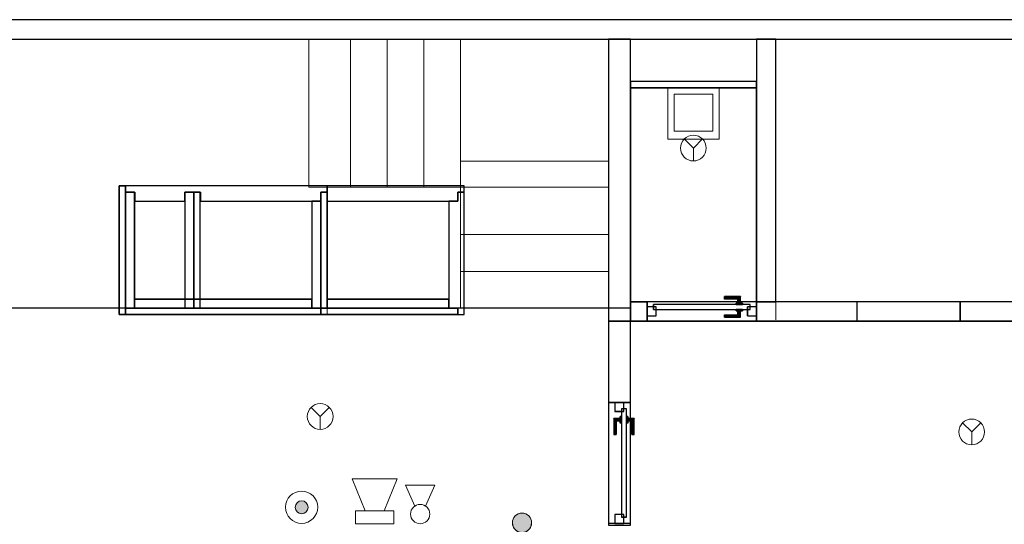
# Model space of a CAD drawing. Header units: metres. Extents: x 391.1 to 427.5, y 12.7 to 28.4.
# Tile 122 of 135: x 411.2 to 418.9, y 24.3 to 28.2. Entities that reach past the tile are written whole.
import ezdxf

# ---------------------------------------------------------------- set-up
doc = ezdxf.new("R2010")
doc.units = ezdxf.units.M
doc.layers.add('01_CARPINTERIA', color=5, linetype='Continuous', lineweight=25, true_color=0x0000ff)
doc.layers.add('01_SUELOS', color=7, linetype='Continuous', lineweight=25, true_color=0x007f00)
for name, color, linetype, lineweight in [('02_MOBILIARIO', 7, 'Continuous', 18), ('A-DETL-____-MBND', 7, 'Continuous', 18), ('A-DETL-GENF-OTLN', 7, 'Continuous', 18), ('A-GENM-____-OTLN', 7, 'Continuous', 18), ('A-WALL-____-MCUT', 7, 'Continuous', 25), ('A-WALL-____-OTLN', 7, 'Continuous', 25), ('S-STRS-____-MCUT', 7, 'Continuous', 18), ('S-STRS-____-OTLN', 7, 'Continuous', 18)]:
    doc.layers.add(name, color=color, linetype=linetype, lineweight=lineweight)

# ---------------------------------------------------------------- blocks, each defined once
blk = doc.blocks.new('Family - Envans P1-154657-04_PCI_P1')
at = {"layer": 'A-WALL-____-MCUT', "color": 253, "true_color": 0xaaaaaa}
for p, q in [((0.13, 0.15), (0, 0.15)), ((0, 0.15), (0, 0)), ((0.13, 0), (0.13, 0.15)), ((1.76, 0.15), (0.98, 0.15)), ((0.98, 0.15), (0.98, 0)), ((1.76, 0), (1.76, 0.15)), ((2.56, 0.15), (2.56, 0)), ((3.66, 0.15), (2.56, 0.15)), ((3.66, 0), (3.66, 0.15)), ((4.46, 0.15), (4.46, 0)), ((5.39, 0.15), (4.46, 0.15)), ((5.39, 0), (5.39, 0.15)), ((0, 0), (0.13, 0)), ((0.98, 0), (1.76, 0)), ((2.56, 0), (3.66, 0)), ((4.46, 0), (5.39, 0))]:
    blk.add_line(p, q, dxfattribs=at)
at = {"layer": 'A-WALL-____-OTLN', "color": 253, "true_color": 0xaaaaaa}
for p, q in [((5.39, 0.15), (0, 0.15)), ((0, 0.15), (0, 0)), ((0.13, 0), (0.13, 0.15)), ((0.98, 0.15), (0.13, 0.15)), ((0.98, 0), (0.98, 0.15)), ((1.76, 0), (1.76, 0.15)), ((2.56, 0.15), (1.76, 0.15)), ((2.56, 0), (2.56, 0.15)), ((3.66, 0), (3.66, 0.15)), ((4.46, 0.15), (3.66, 0.15)), ((4.46, 0), (4.46, 0.15)), ((5.39, 0), (5.39, 0.15)), ((0, 0), (5.39, 0)), ((0.13, 0), (0.98, 0)), ((1.76, 0), (2.56, 0)), ((3.66, 0), (4.46, 0))]:
    blk.add_line(p, q, dxfattribs=at)
at = {"layer": 'A-WALL-____-OTLN', "color": 253, "lineweight": 18, "true_color": 0xaaaaaa}
blk.add_line((0, 0), (5.39, 0), dxfattribs=at)
blk = doc.blocks.new('Family - Vano de puerta P1-154659-04_PCI_P1')
at = {"layer": 'A-GENM-____-OTLN', "color": 253, "true_color": 0xaaaaaa}
for p, q in [((417.707, 26.0395), (417.707, 25.8895)), ((418.507, 26.0395), (417.707, 26.0395)), ((417.707, 26.0395), (417.707, 25.8895)), ((417.707, 26.0395), (418.507, 26.0395)), ((418.507, 25.8895), (418.507, 26.0395)), ((418.507, 26.0395), (418.507, 25.8895)), ((417.707, 25.8895), (418.507, 25.8895)), ((418.507, 25.8895), (417.707, 25.8895))]:
    blk.add_line(p, q, dxfattribs=at)
blk = doc.blocks.new('Family - Vano de puerta P1-154661-04_PCI_P1')
at = {"layer": 'A-GENM-____-OTLN', "color": 253, "true_color": 0xaaaaaa}
for p, q in [((416.077, 26.0395), (416.077, 25.8895)), ((416.927, 26.0395), (416.077, 26.0395)), ((416.077, 26.0395), (416.077, 25.8895)), ((416.077, 26.0395), (416.927, 26.0395)), ((416.927, 25.8895), (416.927, 26.0395)), ((416.927, 26.0395), (416.927, 25.8895)), ((416.077, 25.8895), (416.927, 25.8895)), ((416.927, 25.8895), (416.077, 25.8895))]:
    blk.add_line(p, q, dxfattribs=at)
blk = doc.blocks.new('Family - LONDR55-XX_ZZ-ARQ-CAA-M3D-Londres55-154737-04_PCI_P1')
at = {"layer": '01_CARPINTERIA', "color": 161, "true_color": 0xaaaaff}
for p, q in [((0.8, 0.09), (0.05, 0.09)), ((0.05, 0.09), (0.05, 0.05)), ((0.8, 0.09), (0.05, 0.09)), ((0.05, 0.05), (0.05, 0.09)), ((0.6, 0.1487), (0.6, 0.15)), ((0.6, 0.15), (0.6, 0.1487)), ((0.725, 0.15), (0.6, 0.15)), ((0.6, 0.145), (0.6, 0.1487)), ((0.6, 0.1487), (0.6, 0.145)), ((0.7237, 0.1487), (0.6, 0.1487)), ((0.7237, 0.1487), (0.6, 0.1487)), ((0.6, 0.14), (0.6, 0.145)), ((0.6, 0.145), (0.6, 0.14)), ((0.72, 0.145), (0.6, 0.145)), ((0.72, 0.145), (0.6, 0.145)), ((0.6, 0.135), (0.6, 0.14)), ((0.6, 0.14), (0.6, 0.135)), ((0.6, 0.14), (0.715, 0.14)), ((0.715, 0.14), (0.6, 0.14)), ((0.6, 0.135), (0.6, 0.1313)), ((0.6, 0.1313), (0.6, 0.135)), ((0.71, 0.135), (0.6, 0.135)), ((0.71, 0.135), (0.6, 0.135)), ((0.6, 0.1313), (0.6, 0.13)), ((0.6, 0.13), (0.6, 0.1313)), ((0.7063, 0.1313), (0.6, 0.1313)), ((0.7063, 0.1313), (0.6, 0.1313)), ((0.705, 0.13), (0.6, 0.13)), ((0.74, 0.1), (0.69, 0.1)), ((0.69, 0.1), (0.74, 0.1)), ((0.69, 0.09), (0.69, 0.1)), ((0.69, 0.09), (0.69, 0.1)), ((0.74, 0.09), (0.69, 0.09)), ((0.69, 0.09), (0.74, 0.09)), ((0.705, 0.13), (0.7063, 0.1313)), ((0.7063, 0.1313), (0.705, 0.13)), ((0.705, 0.1), (0.705, 0.13)), ((0.7063, 0.1), (0.705, 0.1)), ((0.705, 0.1), (0.7063, 0.1)), ((0.7063, 0.1313), (0.71, 0.135)), ((0.71, 0.135), (0.7063, 0.1313)), ((0.7063, 0.1), (0.7063, 0.1313)), ((0.7063, 0.1), (0.7063, 0.1313)), ((0.71, 0.1), (0.7063, 0.1)), ((0.7063, 0.1), (0.71, 0.1)), ((0.71, 0.135), (0.715, 0.14)), ((0.715, 0.14), (0.71, 0.135)), ((0.71, 0.1), (0.71, 0.135)), ((0.71, 0.1), (0.71, 0.135)), ((0.715, 0.1), (0.71, 0.1)), ((0.71, 0.1), (0.715, 0.1)), ((0.72, 0.145), (0.715, 0.14)), ((0.715, 0.14), (0.72, 0.145)), ((0.715, 0.14), (0.715, 0.1)), ((0.715, 0.1), (0.715, 0.14)), ((0.72, 0.1), (0.715, 0.1)), ((0.715, 0.1), (0.72, 0.1)), ((0.7237, 0.1487), (0.72, 0.145)), ((0.72, 0.145), (0.7237, 0.1487)), ((0.72, 0.1), (0.72, 0.145)), ((0.72, 0.1), (0.72, 0.145)), ((0.72, 0.1), (0.7237, 0.1)), ((0.7237, 0.1), (0.72, 0.1)), ((0.725, 0.15), (0.7237, 0.1487)), ((0.7237, 0.1487), (0.725, 0.15)), ((0.7237, 0.1), (0.7237, 0.1487)), ((0.7237, 0.1), (0.7237, 0.1487)), ((0.7237, 0.1), (0.725, 0.1)), ((0.725, 0.1), (0.7237, 0.1)), ((0.725, 0.1), (0.725, 0.15)), ((0.74, 0.09), (0.74, 0.1)), ((0.74, 0.1), (0.74, 0.09)), ((0.8, 0.05), (0.8, 0.09)), ((0.8, 0.05), (0.8, 0.09)), ((0.07, 0.07), (0, 0.07)), ((0, 0.07), (0, 0)), ((0.07, 0.07), (0, 0.07)), ((0, 0), (0, 0.07)), ((0, 0), (0.07, 0)), ((0, 0), (0.07, 0)), ((0.05, 0.05), (0.8, 0.05)), ((0.05, 0.05), (0.8, 0.05)), ((0.07, 0), (0.07, 0.07)), ((0.07, 0), (0.07, 0.07)), ((0.6, 0.0087), (0.6, 0.01)), ((0.6, 0.01), (0.6, 0.0087)), ((0.6, 0.01), (0.705, 0.01)), ((0.6, 0.005), (0.6, 0.0087)), ((0.6, 0.0087), (0.6, 0.005)), ((0.6, 0.0087), (0.7063, 0.0087)), ((0.6, 0.0087), (0.7063, 0.0087)), ((0.6, 0), (0.6, 0.005)), ((0.6, 0.005), (0.6, 0)), ((0.6, 0.005), (0.71, 0.005)), ((0.6, 0.005), (0.71, 0.005)), ((0.6, -0.005), (0.6, 0)), ((0.715, 0), (0.6, 0)), ((0.6, 0), (0.715, 0)), ((0.69, 0.05), (0.74, 0.05)), ((0.74, 0.05), (0.69, 0.05)), ((0.69, 0.04), (0.69, 0.05)), ((0.69, 0.04), (0.69, 0.05)), ((0.69, 0.04), (0.74, 0.04)), ((0.74, 0.04), (0.69, 0.04)), ((0.7063, 0.04), (0.705, 0.04)), ((0.705, 0.04), (0.7063, 0.04)), ((0.705, 0.01), (0.705, 0.04)), ((0.7063, 0.0087), (0.705, 0.01)), ((0.705, 0.01), (0.7063, 0.0087)), ((0.71, 0.04), (0.7063, 0.04)), ((0.7063, 0.04), (0.71, 0.04)), ((0.7063, 0.0087), (0.7063, 0.04)), ((0.7063, 0.0087), (0.7063, 0.04)), ((0.71, 0.005), (0.7063, 0.0087)), ((0.7063, 0.0087), (0.71, 0.005)), ((0.71, 0.04), (0.715, 0.04)), ((0.715, 0.04), (0.71, 0.04)), ((0.71, 0.005), (0.71, 0.04)), ((0.71, 0.005), (0.71, 0.04)), ((0.715, 0), (0.71, 0.005)), ((0.71, 0.005), (0.715, 0)), ((0.715, 0.04), (0.72, 0.04)), ((0.72, 0.04), (0.715, 0.04)), ((0.715, 0.04), (0.715, 0)), ((0.715, 0), (0.715, 0.04)), ((0.715, 0), (0.72, -0.005)), ((0.72, 0.04), (0.7237, 0.04)), ((0.7237, 0.04), (0.72, 0.04)), ((0.72, -0.005), (0.72, 0.04)), ((0.72, -0.005), (0.72, 0.04)), ((0.7237, 0.04), (0.725, 0.04)), ((0.725, 0.04), (0.7237, 0.04)), ((0.7237, -0.0087), (0.7237, 0.04)), ((0.7237, -0.0087), (0.7237, 0.04)), ((0.725, -0.01), (0.725, 0.04)), ((0.74, 0.04), (0.74, 0.05)), ((0.74, 0.05), (0.74, 0.04)), ((0.85, 0.07), (0.78, 0.07)), ((0.78, 0.07), (0.78, 0)), ((0.85, 0.07), (0.78, 0.07)), ((0.78, 0), (0.78, 0.07)), ((0.78, 0), (0.85, 0)), ((0.78, 0), (0.85, 0)), ((0.85, 0), (0.85, 0.07)), ((0.85, 0), (0.85, 0.07)), ((0.6, 0), (0.6, -0.005)), ((0.6, -0.005), (0.6, -0.0087)), ((0.6, -0.0087), (0.6, -0.005)), ((0.6, -0.005), (0.72, -0.005)), ((0.6, -0.005), (0.72, -0.005)), ((0.6, -0.0087), (0.6, -0.01)), ((0.6, -0.01), (0.6, -0.0087)), ((0.6, -0.0087), (0.7237, -0.0087)), ((0.6, -0.0087), (0.7237, -0.0087)), ((0.6, -0.01), (0.725, -0.01)), ((0.72, -0.005), (0.715, 0)), ((0.72, -0.005), (0.7237, -0.0087)), ((0.7237, -0.0087), (0.72, -0.005)), ((0.7237, -0.0087), (0.725, -0.01)), ((0.725, -0.01), (0.7237, -0.0087))]:
    blk.add_line(p, q, dxfattribs=at)
blk = doc.blocks.new('Family - Porta P1-154738-04_PCI_P1')
blk.add_blockref('Family - LONDR55-XX_ZZ-ARQ-CAA-M3D-Londres55-154737-04_PCI_P1', (0, 0))
blk = doc.blocks.new('Family - Envans P1-154768-04_PCI_P1')
at = {"layer": 'A-WALL-____-MCUT', "color": 253, "true_color": 0xaaaaaa}
for p, q in [((0.6307, 0.17), (0, 0.17)), ((0, 0.17), (0, 0)), ((0.6307, 0), (0.6307, 0.17)), ((1.5707, 0.17), (1.5707, 0)), ((1.5826, 0.17), (1.5707, 0.17)), ((1.5826, 0), (1.5826, 0.17)), ((0, 0), (0.6307, 0)), ((1.5707, 0), (1.5826, 0))]:
    blk.add_line(p, q, dxfattribs=at)
at = {"layer": 'A-WALL-____-OTLN', "color": 253, "true_color": 0xaaaaaa}
for p, q in [((1.5826, 0.17), (0, 0.17)), ((0, 0.17), (0, 0)), ((1.5707, 0.17), (0.6307, 0.17)), ((0.6307, 0.17), (0.6307, 0)), ((1.5707, 0.17), (1.5707, 0)), ((1.5826, 0), (1.5826, 0.17)), ((0, 0), (1.5826, 0)), ((0.6307, 0), (1.5707, 0))]:
    blk.add_line(p, q, dxfattribs=at)
at = {"layer": 'A-WALL-____-OTLN', "color": 253, "lineweight": 18, "true_color": 0xaaaaaa}
blk.add_line((0, 0), (1.58, 0), dxfattribs=at)
blk = doc.blocks.new('Family - Vano de puerta P1-154770-04_PCI_P1')
at = {"layer": 'A-GENM-____-OTLN', "color": 253, "true_color": 0xaaaaaa}
for p, q in [((415.947, 25.2588), (415.777, 25.2588)), ((415.777, 25.2588), (415.777, 24.3188)), ((415.777, 24.3188), (415.777, 25.2588)), ((415.777, 25.2588), (415.947, 25.2588)), ((415.947, 24.3188), (415.947, 25.2588)), ((415.947, 25.2588), (415.947, 24.3188)), ((415.777, 24.3188), (415.947, 24.3188)), ((415.777, 24.3188), (415.947, 24.3188))]:
    blk.add_line(p, q, dxfattribs=at)
blk = doc.blocks.new('Family - Abocador P1-154891-04_PCI_P1')
at = {"layer": 'A-DETL-____-MBND', "color": 253, "true_color": 0xaaaaaa}
for p, q in [((0, 0.4), (0.4, 0.4)), ((0, 0), (0, 0.4)), ((0, 0.4), (0.4, 0.4)), ((0, 0), (0, 0.4)), ((0.4, 0.4), (0.4, 0)), ((0.4, 0.4), (0.4, 0)), ((0.05, 0.35), (0.05, 0.0629)), ((0.05, 0.0629), (0.05, 0.35)), ((0.35, 0.35), (0.05, 0.35)), ((0.05, 0.35), (0.35, 0.35)), ((0.35, 0.0629), (0.35, 0.35)), ((0.35, 0.0629), (0.35, 0.35)), ((0.4, 0), (0, 0)), ((0.4, 0), (0, 0)), ((0.05, 0.0629), (0.35, 0.0629)), ((0.35, 0.0629), (0.05, 0.0629))]:
    blk.add_line(p, q, dxfattribs=at)
blk = doc.blocks.new('Family - LONDR55-XX_ZZ-ARQ-CAA-M3D-Londres55-154893-04_PCI_P1')
at = {"layer": '01_SUELOS', "color": 9, "true_color": 0xaad4aa}
for p, q in [((11.5104, 1.8145), (6.2404, 1.8177)), ((6.2404, 1.8177), (11.5104, 1.8145)), ((11.5104, 1.715), (11.5104, 1.8145)), ((11.5104, 1.8145), (11.5104, 1.715)), ((17.0704, 1.715), (11.5104, 1.715)), ((11.5104, 1.715), (17.0704, 1.715))]:
    blk.add_line(p, q, dxfattribs=at)
blk = doc.blocks.new('Family - Envans P1-154895-04_PCI_P1')
at = {"layer": 'A-WALL-____-MCUT', "color": 253, "true_color": 0xaaaaaa}
for p, q in [((25.5857, 0.15), (0.0311, 0.15)), ((0, 0), (25.556, 0))]:
    blk.add_line(p, q, dxfattribs=at)
at = {"layer": 'A-WALL-____-OTLN', "color": 253, "true_color": 0xaaaaaa}
for p, q in [((25.5857, 0.15), (0.0311, 0.15)), ((0, 0), (25.556, 0))]:
    blk.add_line(p, q, dxfattribs=at)
at = {"layer": 'A-WALL-____-OTLN', "color": 253, "lineweight": 18, "true_color": 0xaaaaaa}
blk.add_line((0, 0), (25.556, 0), dxfattribs=at)
blk = doc.blocks.new('Family - Envans P1-155037-04_PCI_P1')
at = {"layer": 'A-WALL-____-MCUT', "color": 253, "true_color": 0xaaaaaa}
for p, q in [((0.98, 0.05), (0, 0.05)), ((0, 0.05), (0, 0)), ((0, 0), (0.98, 0)), ((0.98, 0), (0.98, 0.05))]:
    blk.add_line(p, q, dxfattribs=at)
at = {"layer": 'A-WALL-____-OTLN', "color": 253, "true_color": 0xaaaaaa}
for p, q in [((0.98, 0.05), (0, 0.05)), ((0, 0.05), (0, 0)), ((0, 0), (0.98, 0)), ((0.98, 0), (0.98, 0.05))]:
    blk.add_line(p, q, dxfattribs=at)
at = {"layer": 'A-WALL-____-OTLN', "color": 253, "lineweight": 18, "true_color": 0xaaaaaa}
blk.add_line((0, 0), (0.98, 0), dxfattribs=at)
blk = doc.blocks.new('Family - Envans P1-155065-04_PCI_P1')
at = {"layer": 'A-WALL-____-MCUT', "color": 253, "true_color": 0xaaaaaa}
for p, q in [((2.1888, 0.17), (0, 0.17)), ((0, 0.17), (0, 0)), ((2.1888, 0), (2.1888, 0.17)), ((0, 0), (2.1888, 0))]:
    blk.add_line(p, q, dxfattribs=at)
at = {"layer": 'A-WALL-____-OTLN', "color": 253, "true_color": 0xaaaaaa}
for p, q in [((2.1888, 0.17), (0, 0.17)), ((0, 0.17), (0, 0)), ((2.1888, 0), (2.1888, 0.17)), ((0, 0), (2.1888, 0))]:
    blk.add_line(p, q, dxfattribs=at)
at = {"layer": 'A-WALL-____-OTLN', "color": 253, "lineweight": 18, "true_color": 0xaaaaaa}
blk.add_line((0, 0), (2.1888, 0), dxfattribs=at)
blk = doc.blocks.new('Family - LONDR55-XX_ZZ-ARQ-CAA-M3D-Londres55-155067-04_PCI_P1')
at = {"layer": '01_SUELOS', "color": 9, "true_color": 0xaad4aa}
for p, q in [((0, 1.81), (0, 0.15)), ((0, 0.15), (0, 1.81)), ((0.98, 1.81), (0, 1.81)), ((0, 1.81), (0.98, 1.81)), ((0.98, 0), (0.98, 1.81)), ((0.98, 1.81), (0.98, 0)), ((0, 0.15), (0.13, 0.15)), ((0.13, 0.15), (0, 0.15)), ((0.13, 0.15), (0.13, 0)), ((0.13, 0), (0.13, 0.15)), ((0.13, 0), (0.98, 0)), ((0.98, 0), (0.13, 0))]:
    blk.add_line(p, q, dxfattribs=at)
blk = doc.blocks.new('Family - Escala P1-155071-04_PCI_P1')
at = {"layer": 'S-STRS-____-MCUT', "color": 253, "true_color": 0xaaaaaa}
for p, q in [((2.6211, 1.6126), (2.6211, 2.0879)), ((2.6211, 2.0879), (2.8077, 2.0879)), ((2.8077, 2.0879), (2.8382, 2.0879)), ((2.8382, 2.0879), (2.8805, 2.0879)), ((2.8805, 2.0879), (2.9431, 2.0879)), ((2.9431, 2.0879), (2.944, 2.0879)), ((3.229, 2.0879), (2.944, 2.0879)), ((2.944, 2.0879), (2.944, 0.9379)), ((2.944, 2.0879), (2.944, 0.9417)), ((3.229, 0.9379), (3.229, 2.0879)), ((2.6211, 0.9379), (2.6211, 1.6126)), ((2.8077, 0.9379), (2.6211, 0.9379)), ((2.8382, 0.9379), (2.8077, 0.9379)), ((2.8805, 0.9379), (2.8382, 0.9379)), ((2.9431, 0.9379), (2.8805, 0.9379)), ((2.944, 0.9379), (2.9431, 0.9379)), ((2.944, 0.9417), (2.944, 0.9379)), ((2.944, 0.9379), (3.229, 0.9379))]:
    blk.add_line(p, q, dxfattribs=at)
at = {"layer": 'S-STRS-____-OTLN', "color": 253, "true_color": 0xaaaaaa}
for p, q in [((3.7989, 2.0879), (2.6211, 2.0879)), ((2.6211, 1.6126), (2.6211, 2.0879)), ((3.7989, 2.0879), (2.6211, 2.0879)), ((2.8077, 2.0879), (2.6211, 2.0879)), ((2.8382, 2.0879), (2.8077, 2.0879)), ((2.8805, 2.0879), (2.8382, 2.0879)), ((2.9431, 2.0879), (2.8805, 2.0879)), ((2.9431, 2.0879), (2.944, 2.0879)), ((3.229, 2.0879), (2.944, 2.0879)), ((2.944, 2.0879), (2.944, 0.9379)), ((2.944, 2.0879), (2.944, 0.9379)), ((2.944, 0.9417), (2.944, 2.0879)), ((2.944, 2.0879), (3.229, 2.0879)), ((2.944, 2.0879), (2.944, 0.9379)), ((2.944, 2.0879), (3.229, 2.0879)), ((3.514, 2.0879), (3.229, 2.0879)), ((3.229, 2.0879), (3.514, 2.0879)), ((3.229, 2.0879), (3.229, 0.9379)), ((3.229, 0.9379), (3.229, 2.0879)), ((3.229, 0.9379), (3.229, 2.0879)), ((3.229, 0.9379), (3.229, 2.0879)), ((3.514, 2.0879), (3.229, 2.0879)), ((3.229, 0.9379), (3.229, 2.0879)), ((3.229, 2.0879), (3.229, 0.9379)), ((3.229, 2.0879), (3.514, 2.0879)), ((3.229, 2.0879), (3.229, 0.9379)), ((3.514, 0.9379), (3.514, 2.0879)), ((3.514, 2.0879), (3.514, 0.9379)), ((3.799, 2.0879), (3.514, 2.0879)), ((3.514, 2.0879), (3.799, 2.0879)), ((3.514, 2.0879), (3.514, 0.9379)), ((3.514, 0.9379), (3.514, 2.0879)), ((3.514, 2.0879), (3.799, 2.0879)), ((3.514, 0.9379), (3.514, 2.0879)), ((3.514, 0.9379), (3.514, 2.0879)), ((3.514, 2.0879), (3.514, 0.9379)), ((3.514, 2.0879), (3.799, 2.0879)), ((3.514, 2.0879), (3.514, 0.9379)), ((3.7989, 0.9379), (3.7989, 2.0879)), ((3.799, 2.0879), (3.7989, 2.0879)), ((3.7989, 0.9379), (3.7989, 2.0879)), ((3.7989, 2.0879), (3.799, 2.0879)), ((3.799, 0.9379), (3.799, 2.0879)), ((3.799, 2.0879), (3.799, 0.9379)), ((4.9492, 2.0879), (3.799, 2.0879)), ((3.799, 2.0879), (4.9492, 2.0879)), ((3.799, 2.0879), (3.799, 0.9379)), ((3.799, 0.9379), (3.799, 2.0879)), ((4.9492, 2.0879), (3.799, 2.0879)), ((3.799, 2.0879), (4.9492, 2.0879)), ((3.799, 2.0879), (3.799, 0.9379)), ((3.799, 0.9379), (3.799, 2.0879)), ((3.799, 2.0879), (3.799, 0.9379)), ((3.799, 0.9379), (3.799, 2.0879)), ((3.799, 0.9379), (3.799, 2.0879)), ((3.799, 2.0879), (3.799, 0.9379)), ((4.949, 0.9378), (4.9492, 2.0879)), ((4.9492, 2.0879), (4.949, 0.9378)), ((4.949, 0.9378), (4.9492, 2.0879)), ((4.9492, 2.0879), (4.949, 0.9378)), ((2.6211, 1.6126), (2.6211, 0.9379)), ((3.7991, 1.1403), (3.7989, 0.0002)), ((3.799, 0.9379), (3.7991, 1.1403)), ((3.7991, 1.1403), (4.9491, 1.1401)), ((4.9489, 0), (4.9491, 1.1401)), ((4.9491, 1.1401), (4.949, 0.9378)), ((3.7989, 0.9379), (2.6211, 0.9379)), ((3.7989, 0.9379), (2.6211, 0.9379)), ((2.8077, 0.9379), (2.6211, 0.9379)), ((2.8382, 0.9379), (2.8077, 0.9379)), ((2.8382, 0.9379), (2.8805, 0.9379)), ((2.8805, 0.9379), (2.9431, 0.9379)), ((2.9431, 0.9379), (2.944, 0.9379)), ((2.944, 0.9417), (2.944, 0.9379)), ((2.944, 0.9379), (3.229, 0.9379)), ((2.944, 0.9379), (3.229, 0.9379)), ((3.229, 0.9379), (2.944, 0.9379)), ((3.229, 0.9379), (3.514, 0.9379)), ((3.514, 0.9379), (3.229, 0.9379)), ((3.229, 0.9379), (3.514, 0.9379)), ((3.514, 0.9379), (3.229, 0.9379)), ((3.514, 0.9379), (3.799, 0.9379)), ((3.799, 0.9379), (3.514, 0.9379)), ((3.514, 0.9379), (3.799, 0.9379)), ((3.799, 0.9379), (3.514, 0.9379)), ((3.7989, 0.9379), (3.799, 0.9379)), ((3.7989, 0.9379), (3.799, 0.9379)), ((4.949, 0.9378), (3.799, 0.9379)), ((3.799, 0.9379), (4.949, 0.9378)), ((3.799, 0.9379), (3.799, 0.5702)), ((3.799, 0.5702), (3.799, 0.9379)), ((4.949, 0.9378), (3.799, 0.9379)), ((3.799, 0.9379), (3.799, 0.5702)), ((3.799, 0.9379), (4.949, 0.9378)), ((3.799, 0.9379), (4.949, 0.9378)), ((4.949, 0.9378), (3.799, 0.9379)), ((3.799, 0.9379), (4.949, 0.9378)), ((4.949, 0.9378), (3.799, 0.9379)), ((4.949, 0.57), (4.949, 0.9378)), ((4.949, 0.9378), (4.949, 0.57)), ((4.949, 0.57), (4.949, 0.9378)), ((4.949, 0.57), (3.799, 0.5702)), ((3.799, 0.5702), (4.949, 0.57)), ((3.799, 0.5702), (3.799, 0.2852)), ((3.799, 0.2852), (3.799, 0.5702)), ((3.799, 0.5702), (4.949, 0.57)), ((4.949, 0.57), (3.799, 0.5702)), ((3.799, 0.5702), (4.949, 0.57)), ((3.799, 0.5702), (4.949, 0.57)), ((3.799, 0.2852), (3.799, 0.5702)), ((4.949, 0.285), (4.949, 0.57)), ((4.949, 0.57), (4.949, 0.285)), ((4.949, 0.57), (4.949, 0.285)), ((3.7989, 0.0002), (3.799, 0.2852)), ((3.799, 0.2852), (3.7989, 0.0002)), ((3.7989, 0.0002), (3.799, 0.2852)), ((3.799, 0.2852), (4.949, 0.285)), ((4.949, 0.285), (3.799, 0.2852)), ((3.799, 0.2852), (4.949, 0.285)), ((3.799, 0.2852), (4.949, 0.285)), ((4.949, 0.285), (3.799, 0.2852)), ((3.799, 0.2852), (4.949, 0.285)), ((4.949, 0.285), (4.9489, 0)), ((4.9489, 0), (4.949, 0.285)), ((4.949, 0.285), (4.9489, 0)), ((4.9489, 0), (3.7989, 0.0002)), ((3.7989, 0.0002), (4.9489, 0)), ((3.7989, 0.0002), (4.9489, 0)), ((4.9489, 0), (3.7989, 0.0002))]:
    blk.add_line(p, q, dxfattribs=at)
blk = doc.blocks.new('Family - LONDR55-XX_ZZ-ARQ-CAA-M3D-Londres55-155174-04_PCI_P1')
at = {"layer": '01_CARPINTERIA', "color": 161, "true_color": 0xaaaaff}
for p, q in [((0.89, 0.09), (0.05, 0.09)), ((0.05, 0.09), (0.05, 0.05)), ((0.89, 0.09), (0.05, 0.09)), ((0.05, 0.09), (0.05, 0.05)), ((0.16, 0.1), (0.11, 0.1)), ((0.11, 0.1), (0.16, 0.1)), ((0.11, 0.1), (0.11, 0.09)), ((0.11, 0.09), (0.11, 0.1)), ((0.16, 0.09), (0.11, 0.09)), ((0.11, 0.09), (0.16, 0.09)), ((0.1263, 0.1487), (0.125, 0.15)), ((0.125, 0.15), (0.125, 0.1)), ((0.125, 0.15), (0.1263, 0.1487)), ((0.25, 0.15), (0.125, 0.15)), ((0.1263, 0.1), (0.125, 0.1)), ((0.125, 0.1), (0.1263, 0.1)), ((0.13, 0.145), (0.1263, 0.1487)), ((0.1263, 0.1487), (0.1263, 0.1)), ((0.1263, 0.1487), (0.1263, 0.1)), ((0.1263, 0.1487), (0.13, 0.145)), ((0.25, 0.1487), (0.1263, 0.1487)), ((0.25, 0.1487), (0.1263, 0.1487)), ((0.13, 0.1), (0.1263, 0.1)), ((0.1263, 0.1), (0.13, 0.1)), ((0.135, 0.14), (0.13, 0.145)), ((0.13, 0.145), (0.13, 0.1)), ((0.13, 0.145), (0.13, 0.1)), ((0.13, 0.145), (0.135, 0.14)), ((0.25, 0.145), (0.13, 0.145)), ((0.25, 0.145), (0.13, 0.145)), ((0.135, 0.1), (0.13, 0.1)), ((0.13, 0.1), (0.135, 0.1)), ((0.135, 0.1), (0.135, 0.14)), ((0.135, 0.14), (0.135, 0.1)), ((0.135, 0.14), (0.14, 0.135)), ((0.14, 0.135), (0.135, 0.14)), ((0.135, 0.14), (0.25, 0.14)), ((0.25, 0.14), (0.135, 0.14)), ((0.14, 0.1), (0.135, 0.1)), ((0.135, 0.1), (0.14, 0.1)), ((0.14, 0.135), (0.14, 0.1)), ((0.14, 0.135), (0.1437, 0.1313)), ((0.1437, 0.1313), (0.14, 0.135)), ((0.14, 0.135), (0.14, 0.1)), ((0.25, 0.135), (0.14, 0.135)), ((0.25, 0.135), (0.14, 0.135)), ((0.14, 0.1), (0.1437, 0.1)), ((0.1437, 0.1), (0.14, 0.1)), ((0.1437, 0.1313), (0.1437, 0.1)), ((0.1437, 0.1313), (0.145, 0.13)), ((0.145, 0.13), (0.1437, 0.1313)), ((0.1437, 0.1313), (0.1437, 0.1)), ((0.25, 0.1313), (0.1437, 0.1313)), ((0.25, 0.1313), (0.1437, 0.1313)), ((0.1437, 0.1), (0.145, 0.1)), ((0.145, 0.1), (0.1437, 0.1)), ((0.145, 0.13), (0.145, 0.1)), ((0.25, 0.13), (0.145, 0.13)), ((0.16, 0.1), (0.16, 0.09)), ((0.16, 0.1), (0.16, 0.09)), ((0.25, 0.1487), (0.25, 0.15)), ((0.25, 0.15), (0.25, 0.1487)), ((0.25, 0.145), (0.25, 0.1487)), ((0.25, 0.1487), (0.25, 0.145)), ((0.25, 0.145), (0.25, 0.14)), ((0.25, 0.14), (0.25, 0.145)), ((0.25, 0.14), (0.25, 0.135)), ((0.25, 0.135), (0.25, 0.14)), ((0.25, 0.135), (0.25, 0.1313)), ((0.25, 0.1313), (0.25, 0.135)), ((0.25, 0.1313), (0.25, 0.13)), ((0.25, 0.13), (0.25, 0.1313)), ((0.89, 0.05), (0.89, 0.09)), ((0.89, 0.09), (0.89, 0.05)), ((0.07, 0.07), (0, 0.07)), ((0, 0.07), (0, 0)), ((0.07, 0.07), (0, 0.07)), ((0, 0.07), (0, 0)), ((0, 0), (0.07, 0)), ((0, 0), (0.07, 0)), ((0.05, 0.05), (0.89, 0.05)), ((0.05, 0.05), (0.89, 0.05)), ((0.07, 0), (0.07, 0.07)), ((0.07, 0.07), (0.07, 0)), ((0.11, 0.05), (0.16, 0.05)), ((0.16, 0.05), (0.11, 0.05)), ((0.11, 0.05), (0.11, 0.04)), ((0.11, 0.04), (0.11, 0.05)), ((0.11, 0.04), (0.16, 0.04)), ((0.16, 0.04), (0.11, 0.04)), ((0.1263, 0.04), (0.125, 0.04)), ((0.125, 0.04), (0.1263, 0.04)), ((0.125, 0.04), (0.125, -0.01)), ((0.13, 0.04), (0.1263, 0.04)), ((0.1263, 0.04), (0.13, 0.04)), ((0.1263, 0.04), (0.1263, -0.0087)), ((0.1263, 0.04), (0.1263, -0.0087)), ((0.13, 0.04), (0.135, 0.04)), ((0.135, 0.04), (0.13, 0.04)), ((0.13, 0.04), (0.13, -0.005)), ((0.13, 0.04), (0.13, -0.005)), ((0.13, -0.005), (0.135, 0)), ((0.135, 0), (0.13, -0.005)), ((0.135, 0.04), (0.14, 0.04)), ((0.14, 0.04), (0.135, 0.04)), ((0.135, 0), (0.135, 0.04)), ((0.135, 0.04), (0.135, 0)), ((0.14, 0.005), (0.135, 0)), ((0.135, 0), (0.14, 0.005)), ((0.25, 0), (0.135, 0)), ((0.135, 0), (0.25, 0)), ((0.14, 0.04), (0.1437, 0.04)), ((0.1437, 0.04), (0.14, 0.04)), ((0.14, 0.04), (0.14, 0.005)), ((0.14, 0.04), (0.14, 0.005)), ((0.1437, 0.0087), (0.14, 0.005)), ((0.14, 0.005), (0.1437, 0.0087)), ((0.14, 0.005), (0.25, 0.005)), ((0.14, 0.005), (0.25, 0.005)), ((0.1437, 0.04), (0.145, 0.04)), ((0.145, 0.04), (0.1437, 0.04)), ((0.1437, 0.04), (0.1437, 0.0087)), ((0.1437, 0.04), (0.1437, 0.0087)), ((0.145, 0.01), (0.1437, 0.0087)), ((0.1437, 0.0087), (0.145, 0.01)), ((0.1437, 0.0087), (0.25, 0.0087)), ((0.1437, 0.0087), (0.25, 0.0087)), ((0.145, 0.04), (0.145, 0.01)), ((0.145, 0.01), (0.25, 0.01)), ((0.16, 0.05), (0.16, 0.04)), ((0.16, 0.05), (0.16, 0.04)), ((0.25, 0.0087), (0.25, 0.01)), ((0.25, 0.01), (0.25, 0.0087)), ((0.25, 0.005), (0.25, 0.0087)), ((0.25, 0.0087), (0.25, 0.005)), ((0.25, 0.005), (0.25, 0)), ((0.25, 0), (0.25, 0.005)), ((0.25, 0), (0.25, -0.005)), ((0.25, -0.005), (0.25, 0)), ((0.94, 0.07), (0.87, 0.07)), ((0.87, 0.07), (0.87, 0)), ((0.94, 0.07), (0.87, 0.07)), ((0.87, 0.07), (0.87, 0)), ((0.87, 0), (0.94, 0)), ((0.87, 0), (0.94, 0)), ((0.94, 0), (0.94, 0.07)), ((0.94, 0.07), (0.94, 0)), ((0.125, -0.01), (0.1263, -0.0087)), ((0.1263, -0.0087), (0.125, -0.01)), ((0.125, -0.01), (0.25, -0.01)), ((0.1263, -0.0087), (0.13, -0.005)), ((0.13, -0.005), (0.1263, -0.0087)), ((0.1263, -0.0087), (0.25, -0.0087)), ((0.1263, -0.0087), (0.25, -0.0087)), ((0.13, -0.005), (0.25, -0.005)), ((0.13, -0.005), (0.25, -0.005)), ((0.25, -0.005), (0.25, -0.0087)), ((0.25, -0.0087), (0.25, -0.005)), ((0.25, -0.0087), (0.25, -0.01)), ((0.25, -0.01), (0.25, -0.0087))]:
    blk.add_line(p, q, dxfattribs=at)
blk = doc.blocks.new('Family - Porta P1-155175-04_PCI_P1')
blk.add_blockref('Family - LONDR55-XX_ZZ-ARQ-CAA-M3D-Londres55-155174-04_PCI_P1', (0, 0))
blk = doc.blocks.new('Family - Envans P1-155211-04_PCI_P1')
at = {"layer": 'A-WALL-____-MCUT', "color": 253, "true_color": 0xaaaaaa}
for p, q in [((2.0388, 0.15), (0, 0.15)), ((0, 0.15), (0, 0)), ((2.0388, 0), (2.0388, 0.15)), ((0, 0), (2.0388, 0))]:
    blk.add_line(p, q, dxfattribs=at)
at = {"layer": 'A-WALL-____-OTLN', "color": 253, "true_color": 0xaaaaaa}
for p, q in [((2.0388, 0.15), (0, 0.15)), ((0, 0.15), (0, 0)), ((2.0388, 0), (2.0388, 0.15)), ((0, 0), (2.0388, 0))]:
    blk.add_line(p, q, dxfattribs=at)
at = {"layer": 'A-WALL-____-OTLN', "color": 253, "lineweight": 18, "true_color": 0xaaaaaa}
blk.add_line((-0.1394, 0), (2.0388, 0), dxfattribs=at)
blk = doc.blocks.new('Family - Envans PB-155415-04_PCI_P1')
at = {"layer": 'A-WALL-____-MCUT', "color": 253, "true_color": 0xaaaaaa}
for p, q in [((0.9849, 0.12), (0.05, 0.12)), ((0.05, 0.12), (0.05, 0.05)), ((0.9849, 0.05), (0.9849, 0.12)), ((1.4949, 0.12), (1.1049, 0.12)), ((1.1049, 0.12), (1.1049, 0.05)), ((1.4949, 0.05), (1.4949, 0.12)), ((0, 0.05), (0, 0)), ((0.05, 0.05), (0, 0.05)), ((0, 0), (1.5649, 0)), ((1.1049, 0.05), (0.9849, 0.05)), ((1.5649, 0.05), (1.4949, 0.05)), ((1.5649, 0), (1.5649, 0.05))]:
    blk.add_line(p, q, dxfattribs=at)
at = {"layer": 'A-WALL-____-OTLN', "color": 253, "true_color": 0xaaaaaa}
for p, q in [((0.05, 0.12), (0.05, 0.05)), ((0.9849, 0.12), (0.05, 0.12)), ((0.9849, 0.05), (0.9849, 0.12)), ((1.1049, 0.12), (1.1049, 0.05)), ((1.4949, 0.12), (1.1049, 0.12)), ((1.4949, 0.05), (1.4949, 0.12)), ((0, 0.05), (0, 0)), ((0.05, 0.05), (0, 0.05)), ((0, 0), (1.5649, 0)), ((1.1049, 0.05), (0.9849, 0.05)), ((1.5649, 0.05), (1.4949, 0.05)), ((1.5649, 0), (1.5649, 0.05))]:
    blk.add_line(p, q, dxfattribs=at)
at = {"layer": 'A-WALL-____-OTLN', "color": 253, "lineweight": 18, "true_color": 0xaaaaaa}
blk.add_line((0, 0), (1.6149, 0), dxfattribs=at)
blk = doc.blocks.new('Family - Envans PB-155440-04_PCI_P1')
at = {"layer": 'A-WALL-____-MCUT', "color": 253, "true_color": 0xaaaaaa}
for p, q in [((0.83, 0.12), (0, 0.12)), ((0, 0.12), (0, 0.05)), ((0.83, 0.05), (0.83, 0.12)), ((0, 0.05), (0, 0)), ((0.9, 0.05), (0, 0.05)), ((0, 0.05), (0.83, 0.05)), ((0, 0), (0.9, 0)), ((0.9, 0), (0.9, 0.05))]:
    blk.add_line(p, q, dxfattribs=at)
at = {"layer": 'A-WALL-____-OTLN', "color": 253, "true_color": 0xaaaaaa}
for p, q in [((0.83, 0.12), (0, 0.12)), ((0, 0.12), (0, 0.05)), ((0.83, 0.05), (0.83, 0.12)), ((0, 0.05), (0, 0)), ((0, 0.05), (0.9, 0.05)), ((0, 0.05), (0.83, 0.05)), ((0.9, 0.05), (0.9, 0)), ((0.9, 0), (0, 0))]:
    blk.add_line(p, q, dxfattribs=at)
at = {"layer": 'A-WALL-____-OTLN', "color": 253, "lineweight": 18, "true_color": 0xaaaaaa}
blk.add_line((-0.05, 0), (0.9, 0), dxfattribs=at)
blk = doc.blocks.new('Family - Envans PB-155580-04_PCI_P1')
at = {"layer": 'A-WALL-____-MCUT', "color": 253, "true_color": 0xaaaaaa}
for p, q in [((1.4449, 0.12), (0.07, 0.12)), ((0.07, 0.12), (0.07, 0.05)), ((1.4449, 0.05), (1.4449, 0.12)), ((0, 0.05), (0, 0)), ((1.5149, 0.05), (0, 0.05)), ((0, 0), (1.5149, 0)), ((0.07, 0.05), (1.4449, 0.05)), ((1.5149, 0), (1.5149, 0.05))]:
    blk.add_line(p, q, dxfattribs=at)
at = {"layer": 'A-WALL-____-OTLN', "color": 253, "true_color": 0xaaaaaa}
for p, q in [((0.07, 0.05), (0.07, 0.12)), ((0.07, 0.12), (1.4449, 0.12)), ((1.4449, 0.12), (1.4449, 0.05)), ((0, 0.05), (1.5149, 0.05)), ((0, 0), (0, 0.05)), ((1.5149, 0), (0, 0)), ((1.4449, 0.05), (0.07, 0.05)), ((1.5149, 0.05), (1.5149, 0))]:
    blk.add_line(p, q, dxfattribs=at)
at = {"layer": 'A-WALL-____-OTLN', "color": 253, "lineweight": 18, "true_color": 0xaaaaaa}
blk.add_line((0, 0), (1.5149, 0), dxfattribs=at)
blk = doc.blocks.new('Family - Envans PB-155603-04_PCI_P1')
at = {"layer": 'A-WALL-____-MCUT', "color": 253, "true_color": 0xaaaaaa}
for p, q in [((0.95, 0.12), (0.05, 0.12)), ((0.05, 0.12), (0.05, 0.05)), ((0.95, 0.05), (0.95, 0.12)), ((0, 0.05), (0, 0)), ((1, 0.05), (0, 0.05)), ((0, 0), (1, 0)), ((0.05, 0.05), (0.95, 0.05)), ((1, 0), (1, 0.05))]:
    blk.add_line(p, q, dxfattribs=at)
at = {"layer": 'A-WALL-____-OTLN', "color": 253, "true_color": 0xaaaaaa}
for p, q in [((0.05, 0.05), (0.05, 0.12)), ((0.05, 0.12), (0.95, 0.12)), ((0.95, 0.12), (0.95, 0.05)), ((0, 0.05), (1, 0.05)), ((0, 0), (0, 0.05)), ((1, 0), (0, 0)), ((0.95, 0.05), (0.05, 0.05)), ((1, 0.05), (1, 0))]:
    blk.add_line(p, q, dxfattribs=at)
at = {"layer": 'A-WALL-____-OTLN', "color": 253, "lineweight": 18, "true_color": 0xaaaaaa}
blk.add_line((0, 0), (1, 0), dxfattribs=at)
blk = doc.blocks.new('Family - Envans PB-155632-04_PCI_P1')
at = {"layer": 'A-WALL-____-MCUT', "color": 253, "true_color": 0xaaaaaa}
for p, q in [((1.0656, 0.12), (0.05, 0.12)), ((0.05, 0.12), (0.05, 0.05)), ((1.0656, 0), (1.0656, 0.12)), ((0.05, 0.05), (0, 0.05)), ((0, 0.05), (0, 0)), ((0, 0), (1.0656, 0))]:
    blk.add_line(p, q, dxfattribs=at)
at = {"layer": 'A-WALL-____-OTLN', "color": 253, "true_color": 0xaaaaaa}
for p, q in [((1.0656, 0.12), (0.05, 0.12)), ((0.05, 0.12), (0.05, 0.05)), ((1.0656, 0), (1.0656, 0.12)), ((0, 0.05), (0, 0)), ((0.05, 0.05), (0, 0.05)), ((0, 0), (1.0656, 0))]:
    blk.add_line(p, q, dxfattribs=at)
at = {"layer": 'A-WALL-____-OTLN', "color": 253, "lineweight": 18, "true_color": 0xaaaaaa}
blk.add_line((0, 0), (1.0656, 0), dxfattribs=at)
blk = doc.blocks.new('Family - Envans PB-155670-04_PCI_P1')
at = {"layer": 'A-WALL-____-MCUT', "color": 253, "true_color": 0xaaaaaa}
for p, q in [((0.9, 0.12), (0, 0.12)), ((0, 0.12), (0, 0.05)), ((0.9, 0.05), (0.9, 0.12)), ((0.9, 0.05), (0, 0.05)), ((0, 0.05), (0, 0)), ((0, 0.05), (0.9, 0.05)), ((0, 0), (0.9, 0)), ((0.9, 0), (0.9, 0.05))]:
    blk.add_line(p, q, dxfattribs=at)
at = {"layer": 'A-WALL-____-OTLN', "color": 253, "true_color": 0xaaaaaa}
for p, q in [((0.9, 0.12), (0, 0.12)), ((0, 0.12), (0, 0.05)), ((0.9, 0.05), (0.9, 0.12)), ((0.9, 0.05), (0, 0.05)), ((0, 0.05), (0, 0)), ((0.9, 0.05), (0, 0.05)), ((0, 0), (0.9, 0)), ((0.9, 0), (0.9, 0.05))]:
    blk.add_line(p, q, dxfattribs=at)
at = {"layer": 'A-WALL-____-OTLN', "color": 253, "lineweight": 18, "true_color": 0xaaaaaa}
blk.add_line((0, 0), (0.9, 0), dxfattribs=at)
blk = doc.blocks.new('Family - Envans PB-155780-04_PCI_P1')
at = {"layer": 'A-WALL-____-MCUT', "color": 253, "true_color": 0xaaaaaa}
for p, q in [((0.88, 0.12), (0.05, 0.12)), ((0.05, 0.12), (0.05, 0.05)), ((0.88, 0.05), (0.88, 0.12)), ((0, 0.05), (0, 0)), ((0.05, 0.05), (0, 0.05)), ((0, 0), (0.95, 0)), ((0.95, 0.05), (0.88, 0.05)), ((0.95, 0), (0.95, 0.05))]:
    blk.add_line(p, q, dxfattribs=at)
at = {"layer": 'A-WALL-____-OTLN', "color": 253, "true_color": 0xaaaaaa}
for p, q in [((0.05, 0.12), (0.05, 0.05)), ((0.88, 0.12), (0.05, 0.12)), ((0.88, 0.05), (0.88, 0.12)), ((0, 0.05), (0, 0)), ((0.05, 0.05), (0, 0.05)), ((0, 0), (0.95, 0)), ((0.95, 0.05), (0.88, 0.05)), ((0.95, 0), (0.95, 0.05))]:
    blk.add_line(p, q, dxfattribs=at)
at = {"layer": 'A-WALL-____-OTLN', "color": 253, "lineweight": 18, "true_color": 0xaaaaaa}
blk.add_line((0, 0), (1, 0), dxfattribs=at)
blk = doc.blocks.new('Family - Envans PB-155889-04_PCI_P1')
at = {"layer": 'A-WALL-____-MCUT', "color": 253, "true_color": 0xaaaaaa}
for p, q in [((0.9956, 0.12), (0.05, 0.12)), ((0.05, 0.12), (0.05, 0.05)), ((0.9956, 0.05), (0.9956, 0.12)), ((0, 0.05), (0, 0)), ((1.0656, 0.05), (0, 0.05)), ((0, 0), (1.0656, 0)), ((0.05, 0.05), (0.9956, 0.05)), ((1.0656, 0), (1.0656, 0.05))]:
    blk.add_line(p, q, dxfattribs=at)
at = {"layer": 'A-WALL-____-OTLN', "color": 253, "true_color": 0xaaaaaa}
for p, q in [((0.05, 0.05), (0.05, 0.12)), ((0.05, 0.12), (0.9956, 0.12)), ((0.9956, 0.12), (0.9956, 0.05)), ((0, 0.05), (1.0656, 0.05)), ((0, 0), (0, 0.05)), ((1.0656, 0), (0, 0)), ((0.9956, 0.05), (0.05, 0.05)), ((1.0656, 0.05), (1.0656, 0))]:
    blk.add_line(p, q, dxfattribs=at)
at = {"layer": 'A-WALL-____-OTLN', "color": 253, "lineweight": 18, "true_color": 0xaaaaaa}
blk.add_line((0.05, 0), (1.0656, 0), dxfattribs=at)
blk = doc.blocks.new('LONDR55-XX_ZZ-ARQ-CAA-M3D-Londres55_ifc-1-04_PCI_P1')
at = {"layer": '01_CARPINTERIA', "color": 253, "lineweight": 18, "true_color": 0xaaaaaa}
blk.add_blockref('Family - Porta P1-154738-04_PCI_P1', (416.077, 25.9295), dxfattribs=at)
at = {"layer": '01_CARPINTERIA', "color": 253, "lineweight": 18, "true_color": 0xaaaaaa, "rotation": 270}
blk.add_blockref('Family - Porta P1-155175-04_PCI_P1', (415.827, 25.2588), dxfattribs=at)
at = {"layer": '01_SUELOS', "color": 253, "lineweight": 18, "true_color": 0xaaaaaa}
for name, p in [('Family - LONDR55-XX_ZZ-ARQ-CAA-M3D-Londres55-155067-04_PCI_P1', (415.947, 25.8895)), ('Family - LONDR55-XX_ZZ-ARQ-CAA-M3D-Londres55-154893-04_PCI_P1', (404.4366, 24.1745))]:
    blk.add_blockref(name, p, dxfattribs=at)
at = {"layer": '02_MOBILIARIO', "color": 253, "lineweight": 18, "true_color": 0xaaaaaa}
blk.add_blockref('Family - Abocador P1-154891-04_PCI_P1', (416.2369, 27.3008), dxfattribs=at)
at = {"layer": 'A-GENM-____-OTLN', "color": 253, "lineweight": 18, "true_color": 0xaaaaaa}
for name in ['Family - Vano de puerta P1-154661-04_PCI_P1', 'Family - Vano de puerta P1-154659-04_PCI_P1', 'Family - Vano de puerta P1-154770-04_PCI_P1']:
    blk.add_blockref(name, (0, 0), dxfattribs=at)
at = {"layer": 'A-WALL-____-OTLN', "color": 253, "lineweight": 18, "true_color": 0xaaaaaa}
for name, p, rotation in [('Family - Envans P1-154895-04_PCI_P1', (426.8464, 28.2282), 180), ('Family - Envans P1-155065-04_PCI_P1', (415.777, 28.0782), 270), ('Family - Envans P1-155211-04_PCI_P1', (417.077, 26.0395), 90), ('Family - Envans PB-155415-04_PCI_P1', (413.5914, 26.9396), 180), ('Family - Envans PB-155603-04_PCI_P1', (411.9764, 26.9396), 270), ('Family - Envans PB-155632-04_PCI_P1', (414.6569, 26.9396), 180), ('Family - Envans PB-155780-04_PCI_P1', (414.6569, 25.9396), 90), ('Family - Envans PB-155670-04_PCI_P1', (412.6064, 25.9896), 90), ('Family - Envans PB-155440-04_PCI_P1', (413.5914, 25.9896), 90), ('Family - Envans P1-154768-04_PCI_P1', (415.777, 25.8895), 270)]:
    blk.add_blockref(name, p, dxfattribs=dict(at, rotation=rotation))
for name, p in [('Family - Envans P1-155037-04_PCI_P1', (415.947, 27.6995)), ('Family - Envans PB-155580-04_PCI_P1', (412.0264, 25.9396)), ('Family - Envans PB-155889-04_PCI_P1', (413.5414, 25.9396)), ('Family - Envans P1-154657-04_PCI_P1', (415.947, 25.8895))]:
    blk.add_blockref(name, p, dxfattribs=at)
at = {"layer": 'S-STRS-____-OTLN', "color": 253, "lineweight": 18, "true_color": 0xaaaaaa}
blk.add_blockref('Family - Escala P1-155071-04_PCI_P1', (410.8278, 25.9903), dxfattribs=at)
blk = doc.blocks.new('ZYR_12_01_08 Detectors - 01 Detector Òptic-539619-04_PCI_P1')
at = {"layer": 'A-DETL-GENF-OTLN', "color": 1, "true_color": 0xff0000}
for q in [(-0.0707, 0.0707), (0.0707, 0.0707), (0, -0.1)]:
    blk.add_line((0, 0), q, dxfattribs=at)
blk.add_circle((0, 0), 0.1, dxfattribs=at)
blk = doc.blocks.new('ZYR_12_01_06 Sirena Paret - 01 Sirena Interior Tipus 1-626189-04_PCI_P1')
at = {"layer": 'A-DETL-GENF-OTLN', "color": 1, "true_color": 0xff0000}
for p, q in [((-0.15, 0), (0.15, 0)), ((-0.15, -0.1), (-0.15, 0)), ((0.15, 0), (0.15, -0.1)), ((-0.075, -0.1), (-0.17499, -0.34998)), ((0.15, -0.1), (-0.15, -0.1)), ((0.17499, -0.34998), (0.075, -0.1)), ((-0.17499, -0.34998), (0.17499, -0.34998))]:
    blk.add_line(p, q, dxfattribs=at)
blk = doc.blocks.new('ZYR_12_01_08 Polsadors - 01 Polsador Emergència-948352-04_PCI_P1')
at = {"layer": 'A-DETL-GENF-OTLN', "true_color": 0xff0909}
blk.add_hatch(color=1, dxfattribs=at).paths.add_polyline_path([(0.5865, -0.075), (0.5736, -0.0767), (0.5615, -0.0817), (0.5512, -0.0896), (0.5432, -0.1), (0.5382, -0.1121), (0.5365, -0.125), (0.5382, -0.1379), (0.5432, -0.15), (0.5512, -0.1604), (0.5615, -0.1683), (0.5736, -0.1733), (0.5865, -0.175), (0.5995, -0.1733), (0.6115, -0.1683), (0.6219, -0.1604), (0.6298, -0.15), (0.6348, -0.1379), (0.6365, -0.125), (0.6348, -0.1121), (0.6298, -0.1), (0.6219, -0.0896), (0.6115, -0.0817), (0.5995, -0.0767)])
at = {"layer": 'A-DETL-GENF-OTLN', "color": 1, "true_color": 0xff0000}
for radius in [0.125, 0.05]:
    blk.add_circle((0.5865, -0.125), radius, dxfattribs=at)
for start, end in [(360, 180), (180, 360)]:
    blk.add_arc((0.5865, -0.125), 0.05, start, end, dxfattribs=at)
blk = doc.blocks.new('ZYR_12_01_02 Extintor - 01 Extintor Pols_ABC-623506-04_PCI_P1')
at = {"layer": 'A-DETL-GENF-OTLN', "color": 1, "true_color": 0xff0000}
for p, q in [((-0.115, -0.2068), (-0.042, -0.0438)), ((-0.042, -0.0438), (-0.042, -0.0458)), ((-0.042, -0.0438), (-0.04, -0.0438)), ((0.042, -0.0438), (0.04, -0.0438)), ((0.042, -0.0438), (0.042, -0.0458)), ((0.042, -0.0438), (0.115, -0.2068)), ((-0.1151, -0.2068), (0.115, -0.2068))]:
    blk.add_line(p, q, dxfattribs=at)
blk.add_circle((0, 0.0182), 0.075, dxfattribs=at)
blk = doc.blocks.new('ZYR_12_01_08 Retenidor Electromagnètic - ZYR_12_01_08 Retenidor Electromagnètic-932781-04_PCI_P1')
at = {"layer": 'A-DETL-GENF-OTLN', "true_color": 0xff0909}
blk.add_hatch(color=1, dxfattribs=at).paths.add_polyline_path([(0, 0.075), (-0.0194, 0.0724), (-0.0375, 0.065), (-0.053, 0.053), (-0.065, 0.0375), (-0.0724, 0.0194), (-0.075, 0), (-0.0724, -0.0194), (-0.065, -0.0375), (-0.053, -0.053), (-0.0375, -0.065), (-0.0194, -0.0724), (0, -0.075), (0.0194, -0.0724), (0.0375, -0.065), (0.053, -0.053), (0.065, -0.0375), (0.0724, -0.0194), (0.075, 0), (0.0724, 0.0194), (0.065, 0.0375), (0.053, 0.053), (0.0375, 0.065), (0.0194, 0.0724)])
at = {"layer": 'A-DETL-GENF-OTLN', "color": 1, "true_color": 0xff0000}
blk.add_circle((0, 0), 0.075, dxfattribs=at)
for start, end in [(360, 180), (180, 360)]:
    blk.add_arc((0, 0), 0.075, start, end, dxfattribs=at)

msp = doc.modelspace()

# ---------------------------------------------------------------- block references
at = {"lineweight": 5}
msp.add_blockref('LONDR55-XX_ZZ-ARQ-CAA-M3D-Londres55_ifc-1-04_PCI_P1', (0, 0), dxfattribs=at)
at = {"layer": 'A-DETL-GENF-OTLN', "color": 1, "true_color": 0xff0000}
for p in [(416.4358, 27.2321), (413.5375, 25.1495), (418.5975, 25.0295)]:
    msp.add_blockref('ZYR_12_01_08 Detectors - 01 Detector Òptic-539619-04_PCI_P1', p, dxfattribs=at)
for name, p, rotation in [('ZYR_12_01_06 Sirena Paret - 01 Sirena Interior Tipus 1-626189-04_PCI_P1', (413.9605, 24.3166), 180.0326987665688), ('ZYR_12_01_08 Polsadors - 01 Polsador Emergència-948352-04_PCI_P1', (413.9799, 24.3203), 180), ('ZYR_12_01_02 Extintor - 01 Extintor Pols_ABC-623506-04_PCI_P1', (414.314, 24.4103), 180), ('ZYR_12_01_08 Retenidor Electromagnètic - ZYR_12_01_08 Retenidor Electromagnètic-932781-04_PCI_P1', (415.1048, 24.3245), 180)]:
    msp.add_blockref(name, p, dxfattribs=dict(at, rotation=rotation))

doc.saveas('drawing.dxf')
